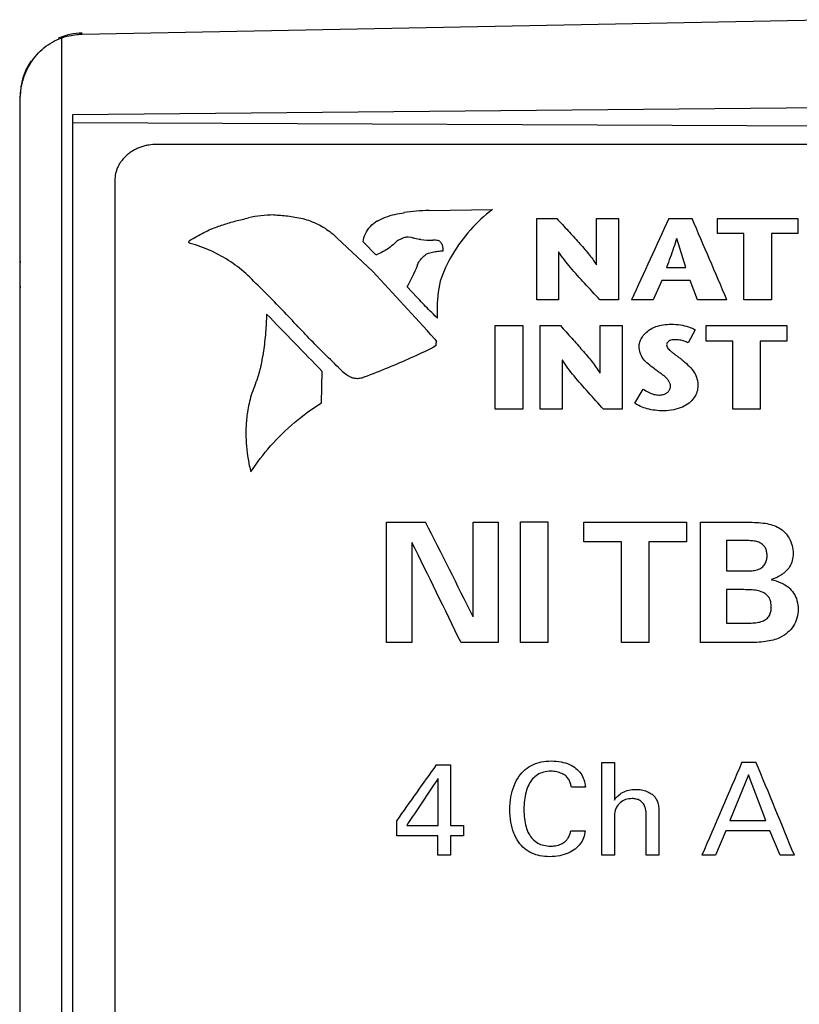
# Model space of a CAD drawing. Header units: inches. Extents: x 0 to 22, y 0 to 17.
# Tile 7 of 31: x 5.368 to 5.739, y 13.15 to 13.618. Entities that reach past the tile are written whole.
import ezdxf

# ---------------------------------------------------------------- set-up
doc = ezdxf.new("R2010")
doc.units = ezdxf.units.IN
doc.header["$LTSCALE"] = 1.21
doc.header["$MEASUREMENT"] = 0
doc.layers.get('0').update_dxf_attribs({"linetype": 'CONTINUOUS'})
doc.layers.add('03___PRT_ALL_CURVES', color=7, linetype='CONTINUOUS')

msp = doc.modelspace()

# ---------------------------------------------------------------- linework, layer by layer
at = {"color": 7, "linetype": 'CONTINUOUS'}
for p, q in [((5.7612771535, 13.6179191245), (5.3977535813, 13.6108501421)), ((5.3879281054, 13.6091730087), (5.3879281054, 12.5239935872)), ((5.3682771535, 7.637259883), (5.3682771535, 13.5815783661)), ((5.3932771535, 13.5728793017), (5.7612771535, 13.5763054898)), ((5.3932771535, 12.4973523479), (5.3932771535, 13.5728793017)), ((6.1012771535, 13.5656377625), (5.3932771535, 13.5689333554)), ((6.0612771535, 13.5586787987), (5.4332771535, 13.5586787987)), ((5.4132771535, 13.5414590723), (5.4132771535, 12.5619191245))]:
    msp.add_line(p, q, dxfattribs=at)
for centre, radius, start, end in [((5.3982771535, 13.5815783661), 0.03, 91, 113.3110368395), ((5.3982771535, 13.5815783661), 0.03, 146.2582172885, 180), ((5.4782771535, 13.4969191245), 0.1102362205, 176.7259014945, 183.2740985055)]:
    msp.add_arc(centre, radius, start, end, dxfattribs=at)
for points, knots in [([(5.3682771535, 13.5795835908), (5.3682771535, 13.5826822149), (5.3691164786, 13.5889420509), (5.3722895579, 13.5962110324), (5.3760591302, 13.6013062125), (5.3795108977, 13.60466418), (5.3834928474, 13.6073642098), (5.3864250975, 13.6086742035), (5.3879281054, 13.6091730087)], [0, 0, 0, 0, 0.2458442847, 0.494209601, 0.6201207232, 0.7469173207, 0.8743561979, 1, 1, 1, 1]), ([(5.3977535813, 13.6108501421), (5.39691519, 13.6108338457), (5.3935898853, 13.6106451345), (5.3902923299, 13.6099576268), (5.3879281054, 13.6091730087)], [0, 0, 0, 0, 0.2518492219, 1, 1, 1, 1]), ([(5.4332771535, 13.5586787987), (5.4319723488, 13.5586787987), (5.4300126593, 13.558513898), (5.427469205, 13.5579699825), (5.4256192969, 13.5574035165), (5.4238433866, 13.5566850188), (5.4221581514, 13.5558199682), (5.4205791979, 13.5548165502), (5.4186516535, 13.5533199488), (5.4169739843, 13.5515719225), (5.4156159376, 13.5496246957), (5.4147737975, 13.5480921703), (5.414109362, 13.5464931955), (5.4134735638, 13.5443019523), (5.4132771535, 13.5425910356), (5.4132771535, 13.5414590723)], [0, 0, 0, 0, 0.1337753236, 0.200375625, 0.2664425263, 0.3318609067, 0.3965362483, 0.4603922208, 0.5233678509, 0.6464654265, 0.7068069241, 0.7664028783, 0.8253943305, 0.883945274, 1, 1, 1, 1])]:
    msp.add_open_spline(points, degree=3, knots=knots, dxfattribs=at)
at = {"layer": '03___PRT_ALL_CURVES', "color": 40, "linetype": 'CONTINUOUS'}
for p, q in [((5.5508029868, 13.5261475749), (5.5507147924, 13.5262544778)), ((5.5627313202, 13.5271907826), (5.5927618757, 13.527653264)), ((5.5378974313, 13.5222686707), (5.5379652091, 13.5221322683)), ((5.6138924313, 13.5234181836), (5.6234077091, 13.5234181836)), ((5.6138924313, 13.4847075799), (5.6138924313, 13.5234181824)), ((5.6423493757, 13.5234181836), (5.6527118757, 13.5234181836)), ((5.6423493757, 13.501354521), (5.6423493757, 13.5234181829)), ((5.6527118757, 13.5234181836), (5.6527118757, 13.4847075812)), ((5.6766507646, 13.5234291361), (5.6876771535, 13.5234291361)), ((5.6997285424, 13.5162477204), (5.6997285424, 13.523418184)), ((5.6997285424, 13.5234181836), (5.738059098, 13.5234181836)), ((5.738059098, 13.5234181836), (5.738059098, 13.5162477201)), ((5.712309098, 13.5162477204), (5.6997285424, 13.5162477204)), ((5.712309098, 13.4847075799), (5.712309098, 13.5162477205)), ((5.725459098, 13.5162477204), (5.725459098, 13.4847075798)), ((5.738059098, 13.5162477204), (5.725459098, 13.5162477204)), ((5.4484197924, 13.5123078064), (5.448792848, 13.5128995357)), ((5.5188068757, 13.514232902), (5.5359713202, 13.4982309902)), ((5.537409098, 13.5061402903), (5.5313124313, 13.5124095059)), ((5.5543702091, 13.5143944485), (5.5527160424, 13.5146159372)), ((5.5647729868, 13.513156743), (5.5644410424, 13.513156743)), ((5.6847479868, 13.5001910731), (5.680509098, 13.5139957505)), ((5.5694257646, 13.5079828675), (5.5694521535, 13.5084864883)), ((5.6241938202, 13.5074793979), (5.6241938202, 13.4847075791)), ((5.6243368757, 13.5074793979), (5.6241938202, 13.5074793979)), ((5.6755924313, 13.5001910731), (5.6847479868, 13.5001910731)), ((5.6733618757, 13.4940338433), (5.6691771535, 13.4847200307)), ((5.6868577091, 13.4940338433), (5.6733618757, 13.4940338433)), ((5.6903021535, 13.4847200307), (5.6868577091, 13.4940338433)), ((5.5568993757, 13.4861099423), (5.5522604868, 13.4908909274)), ((5.6241938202, 13.4847075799), (5.6138924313, 13.4847075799)), ((5.6527118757, 13.4847075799), (5.643921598, 13.4847075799)), ((5.6691771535, 13.4847200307), (5.6588757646, 13.4847200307)), ((5.7042729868, 13.4847200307), (5.6903021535, 13.4847200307)), ((5.725459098, 13.4847075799), (5.712309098, 13.4847075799)), ((5.566509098, 13.4795802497), (5.5665493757, 13.4761146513)), ((5.566659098, 13.4761146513), (5.5654646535, 13.4772188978)), ((5.5941507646, 13.4725514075), (5.6072882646, 13.4725514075)), ((5.5941507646, 13.4327464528), (5.5941507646, 13.4725514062)), ((5.6072882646, 13.4725514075), (5.6072882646, 13.4327464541)), ((5.6155618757, 13.4725514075), (5.6251299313, 13.4725514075)), ((5.6155618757, 13.4327464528), (5.6155618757, 13.4725514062)), ((5.6440438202, 13.4498425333), (5.6440438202, 13.4725514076)), ((5.6440438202, 13.4725514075), (5.6544063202, 13.4725514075)), ((5.6544063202, 13.4725514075), (5.6544063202, 13.4327464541)), ((5.6892243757, 13.4705362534), (5.685846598, 13.4643269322)), ((5.6943910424, 13.4651688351), (5.6943910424, 13.4725514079)), ((5.6943910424, 13.4725514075), (5.7327688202, 13.4725514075)), ((5.7327688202, 13.4725514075), (5.7327688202, 13.4651688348)), ((5.5654577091, 13.4661559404), (5.566184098, 13.4649823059)), ((5.566184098, 13.4649823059), (5.5660688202, 13.4650628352)), ((5.5660688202, 13.4650628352), (5.5661021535, 13.4643933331)), ((5.7070188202, 13.4651688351), (5.6943910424, 13.4651688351)), ((5.7070188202, 13.4327464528), (5.7070188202, 13.4651688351)), ((5.7201410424, 13.4651688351), (5.7201410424, 13.4327464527)), ((5.7327688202, 13.4651688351), (5.7201410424, 13.4651688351)), ((5.5660271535, 13.4631203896), (5.5643327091, 13.4619764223)), ((5.6259035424, 13.4561470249), (5.6259035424, 13.432746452)), ((5.6260327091, 13.4561470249), (5.6259035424, 13.4561470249)), ((5.5114895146, 13.4358578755), (5.511835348, 13.4507638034)), ((5.6604827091, 13.4356909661), (5.6644577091, 13.4423314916)), ((5.6072882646, 13.4327464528), (5.5941507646, 13.4327464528)), ((5.6259035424, 13.4327464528), (5.6155618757, 13.4327464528)), ((5.6544063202, 13.4327464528), (5.6456174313, 13.4327464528)), ((5.7201410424, 13.4327464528), (5.7070188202, 13.4327464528)), ((5.5423732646, 13.3791249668), (5.5610299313, 13.3791249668)), ((5.5423732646, 13.3218581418), (5.5423732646, 13.3791249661)), ((5.5835993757, 13.3791249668), (5.595596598, 13.3791249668)), ((5.5835993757, 13.334147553), (5.5835993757, 13.3791249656)), ((5.595596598, 13.3791249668), (5.595596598, 13.3218581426)), ((5.606209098, 13.3218581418), (5.606209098, 13.3792844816)), ((5.606209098, 13.3792844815), (5.6191146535, 13.3792844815)), ((5.6191146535, 13.3792844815), (5.6191146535, 13.3218581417)), ((5.6362924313, 13.3697031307), (5.6362924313, 13.3791249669)), ((5.6362924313, 13.3791249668), (5.6851007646, 13.3791249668)), ((5.6851007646, 13.3791249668), (5.6851007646, 13.3697031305)), ((5.6917063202, 13.379047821), (5.7141938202, 13.379047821)), ((5.6917063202, 13.3218581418), (5.6917063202, 13.3790478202)), ((5.7040354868, 13.3703315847), (5.7040354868, 13.3558935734)), ((5.7127771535, 13.3703315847), (5.7040354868, 13.3703315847)), ((5.5545327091, 13.3694669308), (5.5545327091, 13.3218581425)), ((5.654196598, 13.3697031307), (5.6362924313, 13.3697031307)), ((5.654196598, 13.3218581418), (5.654196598, 13.3697031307)), ((5.6671896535, 13.3697031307), (5.6671896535, 13.3218581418)), ((5.6851007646, 13.3697031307), (5.6671896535, 13.3697031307)), ((5.7040354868, 13.3558935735), (5.7130271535, 13.3558935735)), ((5.7254382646, 13.3518608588), (5.7254382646, 13.3516997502)), ((5.7040354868, 13.3470277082), (5.7040354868, 13.33112285)), ((5.7114479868, 13.3470277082), (5.7040354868, 13.3470277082)), ((5.7040354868, 13.3311228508), (5.7127771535, 13.3311228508)), ((5.5545327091, 13.3218581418), (5.5423732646, 13.3218581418)), ((5.595596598, 13.3218581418), (5.5778549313, 13.3218581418)), ((5.6191146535, 13.3218581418), (5.606209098, 13.3218581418)), ((5.6671896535, 13.3218581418), (5.654196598, 13.3218581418)), ((5.7141938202, 13.3218581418), (5.6917063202, 13.3218581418)), ((5.566034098, 13.2637014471), (5.5727827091, 13.2637014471)), ((5.5727827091, 13.2637014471), (5.5727827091, 13.2349599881)), ((5.6448382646, 13.2649243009), (5.6507785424, 13.2649243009)), ((5.6448382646, 13.2207663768), (5.6448382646, 13.2649242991)), ((5.6507785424, 13.2649243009), (5.6507785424, 13.2470310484)), ((5.7113993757, 13.2649838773), (5.7180938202, 13.2649838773)), ((5.7144646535, 13.2589435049), (5.7057174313, 13.237288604)), ((5.7227799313, 13.237288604), (5.7144646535, 13.2589435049)), ((5.5669702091, 13.2349599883), (5.5669702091, 13.2572944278)), ((5.6370382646, 13.2530808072), (5.6303452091, 13.2530808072)), ((5.665909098, 13.2207663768), (5.665909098, 13.2390047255)), ((5.6719104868, 13.2400490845), (5.6719104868, 13.2207663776)), ((5.5472764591, 13.2299871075), (5.5472764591, 13.2372886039)), ((5.552030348, 13.2349599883), (5.5669702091, 13.2349599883)), ((5.5727827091, 13.2349599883), (5.579096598, 13.2349599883)), ((5.579096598, 13.2349599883), (5.579096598, 13.2299871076)), ((5.6507785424, 13.237103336), (5.6507785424, 13.2207663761)), ((5.7057174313, 13.237288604), (5.7227799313, 13.237288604)), ((5.5667799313, 13.2299871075), (5.5472764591, 13.2299871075)), ((5.5667799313, 13.2207663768), (5.5667799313, 13.2299871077)), ((5.5727827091, 13.2299871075), (5.5727827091, 13.2207663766)), ((5.579096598, 13.2299871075), (5.5727827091, 13.2299871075)), ((5.6300327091, 13.232444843), (5.6369104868, 13.232444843)), ((5.7037160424, 13.23231803), (5.6988396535, 13.2207663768)), ((5.7246577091, 13.23231803), (5.7037160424, 13.23231803)), ((5.729534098, 13.2207663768), (5.7246577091, 13.23231803)), ((5.5727827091, 13.2207663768), (5.5667799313, 13.2207663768)), ((5.6507785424, 13.2207663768), (5.6448382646, 13.2207663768)), ((5.6719104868, 13.2207663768), (5.665909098, 13.2207663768)), ((5.6988396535, 13.2207663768), (5.6923979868, 13.2207663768)), ((5.7363493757, 13.2207663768), (5.729534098, 13.2207663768))]:
    msp.add_line(p, q, dxfattribs=at)
for centre, radius, start, end in [((5.4888244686, 13.4731872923), 0.0519152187, 90.0217155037, 103.3987459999), ((5.566359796, 13.4134620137), 0.1138725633, 91.8595642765, 97.8968880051), ((10.0985080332, 11.4695260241), 4.8755860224, 155.0856601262, 155.5862213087), ((0.9830600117, 11.4835212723), 5.1278308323, 22.9708181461, 23.4414101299), ((5.5653452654, 13.5868329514), 0.0737298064, 264.8316807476, 269.2757190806), ((5.458112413, 13.542571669), 0.1073998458, 331.2362774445, 337.2782473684), ((1.8713164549, 10.0955973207), 5.0007047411, 42.377840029, 42.8769343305), ((5.6361305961, 13.4795604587), 0.069621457, 168.3079704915, 179.9837127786), ((1.6422888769, 9.7205636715), 5.3747354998, 43.9495620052, 44.3542274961), ((5.5583140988, 13.4643983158), 0.0077880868, 350.7435871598, 359.9633429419), ((5.5406394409, 13.4734530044), 0.0296381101, 229.5682239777, 239.222588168), ((5.5580078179, 13.4174399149), 0.0828873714, 164.6177269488, 170.2969687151), ((-1.6179090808, 9.7486556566), 8.044717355, 26.4678261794, 26.826231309), ((-1.8927952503, 9.6917534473), 8.3059177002, 25.9158351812, 26.2815388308), ((15.1849667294, 6.4127663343), 11.8092834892, 144.5402211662, 144.6973977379), ((18.6730552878, 7.6688847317), 14.118103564, 156.6480847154, 156.8434009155), ((-7.9796061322, 7.5839472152), 14.8290649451, 22.341095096, 22.5259283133), ((15.7713816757, 6.4152522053), 12.2859088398, 146.1582078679, 146.2835196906)]:
    msp.add_arc(centre, radius, start, end, dxfattribs=at)
for points, knots in [([(5.4888047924, 13.5251024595), (5.4898882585, 13.5251024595), (5.4921068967, 13.5250265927), (5.4954901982, 13.5246933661), (5.497772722, 13.5243260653), (5.4989297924, 13.5241053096)], [0, 0, 0, 0, 0.3184738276, 0.6519147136, 1, 1, 1, 1]), ([(5.5379652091, 13.5221322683), (5.5392303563, 13.5228545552), (5.5419380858, 13.5241386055), (5.5462663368, 13.5254920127), (5.5492959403, 13.5260025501), (5.5508029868, 13.5261475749)], [0, 0, 0, 0, 0.3296110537, 0.6689714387, 1, 1, 1, 1]), ([(5.5927618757, 13.527653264), (5.5889517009, 13.5247581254), (5.5818223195, 13.5181271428), (5.5734268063, 13.5066355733), (5.5694567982, 13.4980500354), (5.5679938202, 13.4936941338)], [0, 0, 0, 0, 0.3273811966, 0.6694520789, 1, 1, 1, 1]), ([(5.4590874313, 13.518375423), (5.4609513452, 13.5191348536), (5.4647843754, 13.5205503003), (5.4707317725, 13.5223235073), (5.4748188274, 13.5232673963), (5.4768893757, 13.5236782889)], [0, 0, 0, 0, 0.3273009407, 0.6617738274, 1, 1, 1, 1]), ([(5.4989297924, 13.5241296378), (5.5014242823, 13.5237670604), (5.5064742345, 13.5224417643), (5.5132663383, 13.5190686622), (5.5171655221, 13.5159436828), (5.5188068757, 13.514245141)], [0, 0, 0, 0, 0.326416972, 0.6731861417, 1, 1, 1, 1]), ([(5.5313124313, 13.5124095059), (5.5314633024, 13.5136761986), (5.5322625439, 13.5162805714), (5.5345384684, 13.5196845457), (5.5367251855, 13.5215490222), (5.5378974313, 13.5222686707)], [0, 0, 0, 0, 0.3248684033, 0.6780031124, 1, 1, 1, 1]), ([(5.6234077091, 13.5234181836), (5.6251984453, 13.5214826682), (5.6286836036, 13.5176984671), (5.6337321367, 13.5121398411), (5.6384606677, 13.5068770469), (5.6411387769, 13.5032143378), (5.6422410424, 13.501354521)], [0, 0, 0, 0, 0.272176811, 0.5305953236, 0.7734732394, 1, 1, 1, 1]), ([(5.4487521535, 13.5128995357), (5.4498767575, 13.5135875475), (5.4521267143, 13.5149052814), (5.4555414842, 13.5167306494), (5.457840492, 13.5178469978), (5.4589857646, 13.518375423)], [0, 0, 0, 0, 0.3426874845, 0.6761461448, 1, 1, 1, 1]), ([(5.4491250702, 13.5116374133), (5.4490083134, 13.5116445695), (5.4487656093, 13.5117389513), (5.4485100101, 13.5119817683), (5.4484197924, 13.51220323), (5.4484197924, 13.5123078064)], [0, 0, 0, 0, 0.3166729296, 0.6792758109, 1, 1, 1, 1]), ([(5.476407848, 13.4964260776), (5.4739648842, 13.4987476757), (5.4685106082, 13.5030702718), (5.4592911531, 13.5082005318), (5.4525379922, 13.5106788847), (5.4491250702, 13.511625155)], [0, 0, 0, 0, 0.3294869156, 0.6700812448, 1, 1, 1, 1]), ([(5.5469102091, 13.5122244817), (5.5460473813, 13.5113631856), (5.5441499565, 13.5097276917), (5.5409529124, 13.5076524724), (5.5386082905, 13.506536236), (5.537409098, 13.5060615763)], [0, 0, 0, 0, 0.3294748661, 0.6678284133, 1, 1, 1, 1]), ([(5.5500502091, 13.5139881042), (5.5496751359, 13.5138499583), (5.5489323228, 13.5135319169), (5.5478793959, 13.5129489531), (5.5472229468, 13.5124915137), (5.5469102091, 13.512247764)], [0, 0, 0, 0, 0.3275334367, 0.6637777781, 1, 1, 1, 1]), ([(5.5527160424, 13.5146159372), (5.5524227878, 13.5146159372), (5.5518151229, 13.5145689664), (5.5509104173, 13.5143673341), (5.5503223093, 13.51414544), (5.550036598, 13.5140125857)], [0, 0, 0, 0, 0.3154133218, 0.6525508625, 1, 1, 1, 1]), ([(5.5587035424, 13.513426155), (5.5582322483, 13.5134783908), (5.5572755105, 13.5136206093), (5.5558369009, 13.5139348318), (5.5548787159, 13.5142072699), (5.554396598, 13.5143589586)], [0, 0, 0, 0, 0.3207420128, 0.6543229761, 1, 1, 1, 1]), ([(5.5677979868, 13.5126067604), (5.5674789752, 13.512726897), (5.5668186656, 13.5129296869), (5.5658015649, 13.5131141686), (5.5651119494, 13.513156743), (5.5647729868, 13.513156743)], [0, 0, 0, 0, 0.3349248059, 0.672709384, 1, 1, 1, 1]), ([(5.5694521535, 13.5084864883), (5.5694521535, 13.5089656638), (5.5693097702, 13.5099571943), (5.568735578, 13.5113484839), (5.5681210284, 13.5121901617), (5.5677702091, 13.5125589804)], [0, 0, 0, 0, 0.3255619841, 0.6720894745, 1, 1, 1, 1]), ([(5.6803868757, 13.5139957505), (5.6799281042, 13.5124834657), (5.6789430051, 13.5094366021), (5.6772766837, 13.5048533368), (5.6761428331, 13.5017614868), (5.6755924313, 13.5001910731)], [0, 0, 0, 0, 0.3264941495, 0.6597553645, 1, 1, 1, 1]), ([(5.5570896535, 13.5010754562), (5.5573517, 13.5018285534), (5.5581099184, 13.5033208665), (5.559747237, 13.5052543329), (5.5611467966, 13.5063112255), (5.561884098, 13.5067403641)], [0, 0, 0, 0, 0.3277733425, 0.6741076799, 1, 1, 1, 1]), ([(5.5618702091, 13.5067637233), (5.5626574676, 13.5070405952), (5.5642848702, 13.5075080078), (5.566790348, 13.5079330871), (5.5684902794, 13.5080307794), (5.5693299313, 13.5080307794)], [0, 0, 0, 0, 0.3328265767, 0.6701070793, 1, 1, 1, 1]), ([(5.643921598, 13.4847075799), (5.641491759, 13.4873468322), (5.6367708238, 13.4924574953), (5.6299993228, 13.4998836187), (5.6260059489, 13.5049264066), (5.6243368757, 13.5074793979)], [0, 0, 0, 0, 0.3552920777, 0.6897511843, 1, 1, 1, 1]), ([(5.4995129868, 13.472910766), (5.497059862, 13.4755613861), (5.492060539, 13.4808563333), (5.4843464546, 13.4887141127), (5.4790622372, 13.4938941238), (5.4763739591, 13.4964804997)], [0, 0, 0, 0, 0.3278001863, 0.6610576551, 1, 1, 1, 1]), ([(5.5654646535, 13.4772188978), (5.5644583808, 13.4781921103), (5.5624881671, 13.4801350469), (5.5596384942, 13.4830731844), (5.5578140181, 13.4850500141), (5.5569271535, 13.4860377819)], [0, 0, 0, 0, 0.3404413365, 0.6738365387, 1, 1, 1, 1]), ([(5.4853935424, 13.4780001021), (5.4853324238, 13.4750786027), (5.4850232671, 13.469231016), (5.4840055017, 13.4604921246), (5.4829603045, 13.4546992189), (5.4823485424, 13.4518281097)], [0, 0, 0, 0, 0.3350190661, 0.6691694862, 1, 1, 1, 1]), ([(5.6625243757, 13.4625739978), (5.6625243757, 13.4632523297), (5.6627520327, 13.4646946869), (5.6637225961, 13.4668240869), (5.6653504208, 13.468905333), (5.6676347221, 13.4707620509), (5.6705714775, 13.4721585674), (5.6740422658, 13.4730070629), (5.6765366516, 13.4731817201), (5.6778438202, 13.4731817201)], [0, 0, 0, 0, 0.1050826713, 0.222837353, 0.3543596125, 0.4979665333, 0.6505003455, 0.8163144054, 1, 1, 1, 1]), ([(5.6778438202, 13.4731817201), (5.6792989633, 13.4731817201), (5.6820781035, 13.4729274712), (5.6859437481, 13.4720984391), (5.6882363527, 13.4711219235), (5.6892243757, 13.4705362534)], [0, 0, 0, 0, 0.3674210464, 0.7016113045, 1, 1, 1, 1]), ([(5.521417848, 13.4509310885), (5.5188806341, 13.4533224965), (5.513882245, 13.4581385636), (5.5065993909, 13.4654725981), (5.501888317, 13.4704319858), (5.499574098, 13.4729232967)], [0, 0, 0, 0, 0.3353364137, 0.6687980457, 1, 1, 1, 1]), ([(5.6251299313, 13.4725514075), (5.6269152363, 13.4705552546), (5.6303928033, 13.4666556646), (5.6354354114, 13.4609340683), (5.6401594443, 13.4555202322), (5.6428346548, 13.4517542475), (5.6439354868, 13.4498425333)], [0, 0, 0, 0, 0.2721804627, 0.5306004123, 0.7734772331, 1, 1, 1, 1]), ([(5.6794313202, 13.4658015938), (5.6790106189, 13.4658015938), (5.6782100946, 13.4657558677), (5.6771003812, 13.4654576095), (5.6762587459, 13.4648812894), (5.6757482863, 13.4641591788), (5.6756132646, 13.4636246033), (5.6756132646, 13.4633738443)], [0, 0, 0, 0, 0.2434519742, 0.4619875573, 0.6597897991, 0.8399632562, 1, 1, 1, 1]), ([(5.685846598, 13.4643269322), (5.6852663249, 13.464647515), (5.6839633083, 13.4651970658), (5.6817901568, 13.4656913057), (5.6802359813, 13.4658015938), (5.6794313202, 13.4658015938)], [0, 0, 0, 0, 0.3047205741, 0.6391998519, 1, 1, 1, 1]), ([(5.5643327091, 13.4619638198), (5.5609384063, 13.4602995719), (5.553949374, 13.4570247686), (5.5430746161, 13.4523729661), (5.5355718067, 13.4494535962), (5.5317260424, 13.4480269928)], [0, 0, 0, 0, 0.3211886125, 0.6544638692, 1, 1, 1, 1]), ([(5.6698077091, 13.4519652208), (5.6688197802, 13.4527515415), (5.6668724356, 13.454180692), (5.6643505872, 13.4566387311), (5.6628782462, 13.4595245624), (5.6625243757, 13.4615760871), (5.6625243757, 13.4625739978)], [0, 0, 0, 0, 0.275739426, 0.526341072, 0.768664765, 1, 1, 1, 1]), ([(5.6756132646, 13.4633738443), (5.6756132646, 13.4630935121), (5.6757373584, 13.4624958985), (5.676255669, 13.4616546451), (5.6770343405, 13.4608474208), (5.6779819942, 13.4600619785), (5.6789992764, 13.459259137), (5.6800637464, 13.4584498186), (5.6811741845, 13.457617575), (5.6823368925, 13.4567326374), (5.6831173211, 13.4561074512), (5.6835132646, 13.4557766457)], [0, 0, 0, 0, 0.0789944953, 0.1673273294, 0.2683328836, 0.3798227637, 0.4949806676, 0.6126470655, 0.7344045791, 0.8626786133, 1, 1, 1, 1]), ([(5.6456174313, 13.4327464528), (5.6431794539, 13.4354537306), (5.6384497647, 13.4407003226), (5.631676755, 13.4483309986), (5.6276918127, 13.4535193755), (5.6260327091, 13.4561470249)], [0, 0, 0, 0, 0.3555701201, 0.6900705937, 1, 1, 1, 1]), ([(5.6835132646, 13.4557766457), (5.6845253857, 13.4549136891), (5.6864373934, 13.4532343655), (5.6888107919, 13.4504107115), (5.6901930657, 13.4472083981), (5.6904854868, 13.4449530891), (5.6904854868, 13.4438160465)], [0, 0, 0, 0, 0.2714504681, 0.5196825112, 0.7569192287, 1, 1, 1, 1]), ([(5.4822807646, 13.45183951), (5.4819081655, 13.450447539), (5.4810976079, 13.44766903), (5.4796927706, 13.4435400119), (5.4786308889, 13.4408159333), (5.4780693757, 13.4394634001)], [0, 0, 0, 0, 0.3324422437, 0.666204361, 1, 1, 1, 1]), ([(5.6774577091, 13.4437041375), (5.6774577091, 13.4441094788), (5.6772828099, 13.4449637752), (5.67665933, 13.4461816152), (5.6757380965, 13.4473799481), (5.6745267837, 13.4485211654), (5.6730776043, 13.4496233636), (5.6714558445, 13.450739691), (5.670352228, 13.4515309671), (5.6698077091, 13.4519652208)], [0, 0, 0, 0, 0.1087961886, 0.2290370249, 0.359157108, 0.5006996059, 0.6553236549, 0.8222246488, 1, 1, 1, 1]), ([(5.5285861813, 13.4472882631), (5.5282050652, 13.4472882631), (5.527462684, 13.4473407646), (5.526411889, 13.4475695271), (5.5257681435, 13.4478190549), (5.5254734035, 13.4479648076)], [0, 0, 0, 0, 0.3541715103, 0.6885594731, 1, 1, 1, 1]), ([(5.5317531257, 13.4480143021), (5.5314328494, 13.4478579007), (5.5307526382, 13.44759086), (5.5296836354, 13.4473458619), (5.5289476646, 13.4472882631), (5.5285861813, 13.4472882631)], [0, 0, 0, 0, 0.330771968, 0.6707427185, 1, 1, 1, 1]), ([(5.6644577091, 13.4423314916), (5.6652560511, 13.4417823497), (5.6668426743, 13.4407716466), (5.6693893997, 13.4397833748), (5.6711376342, 13.4395274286), (5.6719577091, 13.4395274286)], [0, 0, 0, 0, 0.3638967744, 0.7010622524, 1, 1, 1, 1]), ([(5.6719577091, 13.4395274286), (5.6725647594, 13.4395274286), (5.6737230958, 13.4396245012), (5.6753238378, 13.4401650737), (5.6765225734, 13.4411539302), (5.6772633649, 13.4423730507), (5.6774577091, 13.4432728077), (5.6774577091, 13.4437041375)], [0, 0, 0, 0, 0.2287503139, 0.4346525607, 0.6312249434, 0.8224911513, 1, 1, 1, 1]), ([(5.6904854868, 13.4438160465), (5.6904854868, 13.4428853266), (5.6901381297, 13.4409050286), (5.6887117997, 13.4380946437), (5.6863344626, 13.4355583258), (5.6830069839, 13.4335985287), (5.6788757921, 13.4323230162), (5.6758133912, 13.4320228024), (5.674209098, 13.4320228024)], [0, 0, 0, 0, 0.1326854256, 0.2811306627, 0.4358565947, 0.6017349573, 0.7905930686, 1, 1, 1, 1]), ([(5.477906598, 13.4029865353), (5.4807306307, 13.4072994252), (5.487124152, 13.4156245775), (5.4984127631, 13.4266647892), (5.5069989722, 13.4330026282), (5.5114624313, 13.4358323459)], [0, 0, 0, 0, 0.3308106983, 0.6689874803, 1, 1, 1, 1]), ([(5.674209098, 13.4320228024), (5.6728400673, 13.4320228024), (5.6701977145, 13.4321700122), (5.6664603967, 13.4328622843), (5.6631894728, 13.4339982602), (5.661299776, 13.4350859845), (5.6604827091, 13.4356909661)], [0, 0, 0, 0, 0.2824095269, 0.5442775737, 0.783564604, 1, 1, 1, 1]), ([(5.4763061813, 13.4314098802), (5.4761420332, 13.4302578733), (5.4758705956, 13.4279792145), (5.4756278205, 13.4245950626), (5.4755736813, 13.4223654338), (5.4755736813, 13.4212674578)], [0, 0, 0, 0, 0.3434856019, 0.6768941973, 1, 1, 1, 1]), ([(5.4755736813, 13.4212674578), (5.4755736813, 13.4192327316), (5.4757514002, 13.4151389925), (5.4765402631, 13.4090264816), (5.4774129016, 13.4049839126), (5.4779336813, 13.4029865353)], [0, 0, 0, 0, 0.3321592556, 0.6670692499, 1, 1, 1, 1]), ([(5.7141938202, 13.379047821), (5.7156195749, 13.379047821), (5.7183835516, 13.3790187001), (5.7223607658, 13.3786604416), (5.7259419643, 13.3778552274), (5.7280788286, 13.3769314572), (5.7290188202, 13.3763842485)], [0, 0, 0, 0, 0.28000261, 0.5426130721, 0.7830155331, 1, 1, 1, 1]), ([(5.7290188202, 13.3763842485), (5.730029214, 13.3757785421), (5.7319133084, 13.3743249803), (5.7340675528, 13.3714284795), (5.7354312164, 13.3680090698), (5.7357660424, 13.3655158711), (5.7357660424, 13.3642653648)], [0, 0, 0, 0, 0.2381026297, 0.4776944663, 0.7373389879, 1, 1, 1, 1]), ([(5.7233563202, 13.3632449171), (5.7233563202, 13.3638973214), (5.7232575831, 13.3651352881), (5.722697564, 13.3668868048), (5.7215581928, 13.3683395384), (5.7199010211, 13.3694402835), (5.7177908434, 13.3701194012), (5.7153589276, 13.3703466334), (5.7136626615, 13.3703315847), (5.7127771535, 13.3703315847)], [0, 0, 0, 0, 0.1378794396, 0.2610622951, 0.3818190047, 0.5133011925, 0.6604591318, 0.8227784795, 1, 1, 1, 1]), ([(5.7130271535, 13.3558935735), (5.7140371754, 13.3558935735), (5.7159578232, 13.3558959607), (5.7186832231, 13.3563348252), (5.7208882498, 13.3574316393), (5.7224525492, 13.3590322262), (5.7232284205, 13.361056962), (5.7233563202, 13.3624911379), (5.7233563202, 13.3632449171)], [0, 0, 0, 0, 0.2035279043, 0.386939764, 0.550979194, 0.6961937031, 0.83960305, 1, 1, 1, 1]), ([(5.7357660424, 13.3642653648), (5.7357660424, 13.3631057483), (5.7355093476, 13.3608793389), (5.7342658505, 13.3579439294), (5.7329777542, 13.3563586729), (5.7322674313, 13.3557392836)], [0, 0, 0, 0, 0.3714246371, 0.707583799, 1, 1, 1, 1]), ([(5.7322674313, 13.3557392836), (5.7319827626, 13.3554118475), (5.731254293, 13.354839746), (5.7300956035, 13.3539862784), (5.7287486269, 13.3531583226), (5.72719625, 13.3523989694), (5.7260494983, 13.3520128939), (5.7254382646, 13.3518608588)], [0, 0, 0, 0, 0.1668775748, 0.3495333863, 0.5482722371, 0.7642178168, 1, 1, 1, 1]), ([(5.7254382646, 13.3516997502), (5.726979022, 13.3514339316), (5.7298637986, 13.3505601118), (5.7335304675, 13.3483710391), (5.7362134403, 13.3454045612), (5.7378031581, 13.3417791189), (5.7381813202, 13.3391139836), (5.7381813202, 13.3377319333)], [0, 0, 0, 0, 0.2218948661, 0.423644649, 0.6061049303, 0.7949914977, 1, 1, 1, 1]), ([(5.7253563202, 13.3388462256), (5.7253563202, 13.3396470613), (5.7252093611, 13.341164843), (5.7244145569, 13.3432947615), (5.7228163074, 13.3449934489), (5.7205709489, 13.346188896), (5.7178007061, 13.3468161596), (5.7147139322, 13.3470129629), (5.7125643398, 13.3470277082), (5.7114479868, 13.3470277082)], [0, 0, 0, 0, 0.1338094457, 0.2528850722, 0.3714204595, 0.5071364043, 0.6570216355, 0.8218776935, 1, 1, 1, 1]), ([(5.7127771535, 13.3311228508), (5.7137942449, 13.3311228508), (5.7157576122, 13.3311350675), (5.7185795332, 13.3313089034), (5.7211110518, 13.3318884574), (5.7231414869, 13.3330532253), (5.7245628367, 13.334675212), (5.7252435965, 13.3366873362), (5.7253563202, 13.3381014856), (5.7253563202, 13.3388462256)], [0, 0, 0, 0, 0.1763623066, 0.3404020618, 0.4897857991, 0.6229696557, 0.7440059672, 0.8647687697, 1, 1, 1, 1]), ([(5.7381813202, 13.3377319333), (5.7381813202, 13.336321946), (5.7377730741, 13.3335335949), (5.736053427, 13.3296743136), (5.7331903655, 13.3264302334), (5.7307129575, 13.3248291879), (5.7293507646, 13.3241761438)], [0, 0, 0, 0, 0.2523105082, 0.4965108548, 0.7396886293, 1, 1, 1, 1]), ([(5.7293507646, 13.3241761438), (5.7283524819, 13.3236803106), (5.7261031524, 13.3229337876), (5.7224644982, 13.3222595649), (5.7184443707, 13.3219033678), (5.715646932, 13.3218581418), (5.7141938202, 13.3218581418)], [0, 0, 0, 0, 0.2180612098, 0.4575382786, 0.7181230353, 1, 1, 1, 1]), ([(5.6010896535, 13.2424351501), (5.6010896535, 13.2444770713), (5.601421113, 13.2483566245), (5.602835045, 13.2537267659), (5.6051487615, 13.2581818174), (5.6082210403, 13.2615819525), (5.6118826, 13.2639631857), (5.6161644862, 13.2653085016), (5.6192273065, 13.2655917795), (5.6208438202, 13.2655917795)], [0, 0, 0, 0, 0.1796271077, 0.3408421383, 0.4859992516, 0.616109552, 0.736911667, 0.8606723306, 1, 1, 1, 1]), ([(5.6208438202, 13.2655917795), (5.6223852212, 13.2655917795), (5.6253163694, 13.2653437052), (5.6293123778, 13.2641559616), (5.6325178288, 13.2622470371), (5.6349303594, 13.2597607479), (5.6364844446, 13.2566378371), (5.636938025, 13.2543151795), (5.6370382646, 13.2530808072)], [0, 0, 0, 0, 0.2015208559, 0.381930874, 0.5412877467, 0.6872808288, 0.8343908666, 1, 1, 1, 1]), ([(5.6205938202, 13.2607180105), (5.6194036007, 13.2607180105), (5.6171590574, 13.2604368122), (5.6141159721, 13.2591846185), (5.6117280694, 13.2570678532), (5.6099024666, 13.2542564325), (5.6086370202, 13.2507987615), (5.6079290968, 13.2468035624), (5.6077757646, 13.2439759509), (5.6077757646, 13.2424950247)], [0, 0, 0, 0, 0.1401149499, 0.2628905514, 0.3828146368, 0.5136610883, 0.660405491, 0.8220609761, 1, 1, 1, 1]), ([(5.6303452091, 13.2530808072), (5.6302297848, 13.2538039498), (5.6299188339, 13.2551671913), (5.629066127, 13.2570567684), (5.6276592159, 13.2586025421), (5.6257090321, 13.2597593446), (5.6233012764, 13.2605264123), (5.6215211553, 13.2607180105), (5.6205938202, 13.2607180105)], [0, 0, 0, 0, 0.1625473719, 0.3089849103, 0.4538901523, 0.6147132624, 0.7986739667, 1, 1, 1, 1]), ([(5.6507785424, 13.2470310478), (5.6512027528, 13.2477395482), (5.6523639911, 13.2491224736), (5.6547184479, 13.2507517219), (5.6576674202, 13.2518864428), (5.6598552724, 13.2521058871), (5.660971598, 13.2521058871)], [0, 0, 0, 0, 0.2111786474, 0.4531797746, 0.7190108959, 1, 1, 1, 1]), ([(5.660971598, 13.2521058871), (5.6618809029, 13.2521058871), (5.663656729, 13.2519567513), (5.6661206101, 13.2512356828), (5.6682118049, 13.2501682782), (5.6698289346, 13.2488298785), (5.6705816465, 13.2477533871), (5.6708452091, 13.2472091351)], [0, 0, 0, 0, 0.2351139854, 0.4574028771, 0.6608440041, 0.8408920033, 1, 1, 1, 1]), ([(5.6591535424, 13.2477012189), (5.6581358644, 13.2477012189), (5.6560882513, 13.2474166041), (5.6534958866, 13.2459006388), (5.6522258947, 13.244407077), (5.6517827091, 13.2435971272)], [0, 0, 0, 0, 0.3444484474, 0.6824677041, 1, 1, 1, 1]), ([(5.665909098, 13.2390047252), (5.665909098, 13.2398501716), (5.6658907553, 13.241460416), (5.6654576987, 13.243734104), (5.6644561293, 13.2455835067), (5.6630028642, 13.2469108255), (5.6611538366, 13.2475832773), (5.6598421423, 13.2477012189), (5.6591535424, 13.2477012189)], [0, 0, 0, 0, 0.2018825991, 0.3842873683, 0.5468733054, 0.6941645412, 0.8387820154, 1, 1, 1, 1]), ([(5.6708452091, 13.2472091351), (5.6711826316, 13.246548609), (5.6716852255, 13.2450555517), (5.6719260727, 13.2426246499), (5.6719104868, 13.2409300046), (5.6719104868, 13.2400490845)], [0, 0, 0, 0, 0.3037940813, 0.6381601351, 1, 1, 1, 1]), ([(5.6200299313, 13.2200925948), (5.6184821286, 13.2200925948), (5.6155483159, 13.2203565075), (5.6114384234, 13.2216225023), (5.6079126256, 13.2238954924), (5.6049604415, 13.2271734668), (5.6026983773, 13.2314699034), (5.6013501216, 13.2366917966), (5.6010896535, 13.2404560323), (5.6010896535, 13.2424351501)], [0, 0, 0, 0, 0.1386880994, 0.2620411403, 0.3821196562, 0.5116255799, 0.6568304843, 0.8190035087, 1, 1, 1, 1]), ([(5.6077757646, 13.2424950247), (5.6077757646, 13.2410596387), (5.6079170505, 13.2383104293), (5.6086251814, 13.2344244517), (5.6099097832, 13.2310653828), (5.6118190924, 13.2284041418), (5.6142393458, 13.2264593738), (5.6172257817, 13.2253585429), (5.6193891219, 13.2251350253), (5.6205327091, 13.2251350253)], [0, 0, 0, 0, 0.177960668, 0.340279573, 0.4871704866, 0.6180965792, 0.7384255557, 0.8610865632, 1, 1, 1, 1]), ([(5.6517827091, 13.2435971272), (5.651448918, 13.2430273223), (5.6509641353, 13.2416831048), (5.6507534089, 13.2394711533), (5.6507785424, 13.2379155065), (5.6507785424, 13.237103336)], [0, 0, 0, 0, 0.2971374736, 0.6331479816, 1, 1, 1, 1]), ([(5.6369104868, 13.232444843), (5.6367869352, 13.2312935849), (5.6362649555, 13.2290691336), (5.6346180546, 13.2260483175), (5.6320956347, 13.2235603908), (5.6287626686, 13.2216192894), (5.6246425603, 13.2203697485), (5.6216190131, 13.2200925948), (5.6200299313, 13.2200925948)], [0, 0, 0, 0, 0.1527291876, 0.2972664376, 0.4459976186, 0.6096677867, 0.7941712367, 1, 1, 1, 1]), ([(5.6278493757, 13.2277752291), (5.6282396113, 13.2281892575), (5.6289365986, 13.2291000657), (5.6296496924, 13.2307012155), (5.6299284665, 13.231845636), (5.6300327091, 13.232444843)], [0, 0, 0, 0, 0.3249687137, 0.6496314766, 1, 1, 1, 1]), ([(5.6205327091, 13.2251350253), (5.6215229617, 13.2251350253), (5.623412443, 13.2253523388), (5.6259335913, 13.2262502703), (5.6273098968, 13.2272280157), (5.6278493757, 13.2277752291)], [0, 0, 0, 0, 0.3726708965, 0.708211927, 1, 1, 1, 1])]:
    msp.add_open_spline(points, degree=3, knots=knots, dxfattribs=at)

doc.saveas('drawing.dxf')
